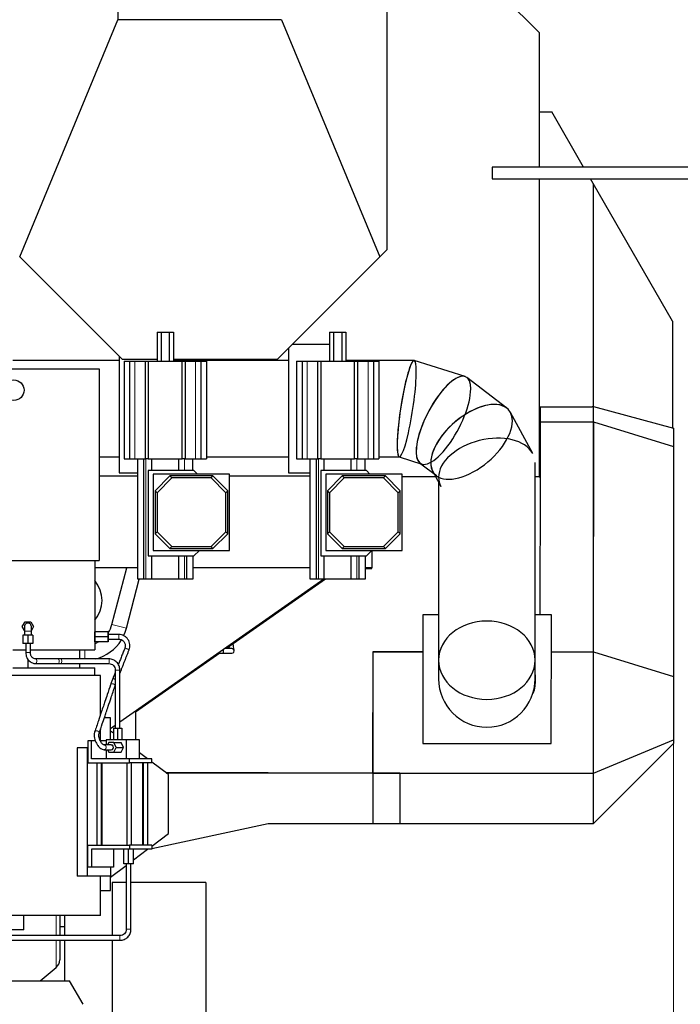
# Model space of a CAD drawing. Header units: inches. Extents: x 0 to 20790, y -12 to 14700.
# Tile 125 of 184: x 6501 to 7631, y 10635 to 12319. Entities that reach past the tile are written whole.
import ezdxf

# ---------------------------------------------------------------- set-up
doc = ezdxf.new("R2010")
doc.units = ezdxf.units.IN
doc.layers.add('1', color=7, linetype='Continuous', true_color=0xffffff)
doc.layers.add('254', color=7, linetype='Continuous', true_color=0xffffff)
doc.styles.add('latin_extended', font='simplex.shx')
doc.dimstyles.get("Standard").update_dxf_attribs({"dimtxt": 0.18, "dimasz": 0.18, "dimexe": 0.18, "dimexo": 0.0625, "dimgap": 0.09, "dimtad": 0, "dimtih": 1, "dimtoh": 1, "dimdec": 4, "dimzin": 0, "dimdsep": 46, "dimtxsty": 'Standard', "dimcen": 0.09, "dimadec": 0, "dimazin": 0, "dimtfac": 1, "dimtdec": 4, "dimtofl": 0, "dimtmove": 0, "dimatfit": 3, "dimfxl": 1, "dimtolj": 1, "dimtzin": 0, "dimarcsym": 0})

# ---------------------------------------------------------------- blocks, each defined once
blk = doc.blocks.new('_U1')
at = {"layer": '254', "color": 3, "linetype": 'Continuous', "lineweight": 13, "transparency": 16777216}
for p, q in [((7619.7, 11357.1), (7619.7, 8389.1)), ((6409.7, 9797.1), (6409.7, 8389.1)), ((6532.2, 8424.1), (7497.2, 8424.1))]:
    blk.add_line(p, q, dxfattribs=at)
at = {"layer": '254', "color": 3, "transparency": 16777216}
for points in [[(6532.2, 8444.5), (6532.2, 8403.7), (6409.7, 8424.1)], [(7497.2, 8403.7), (7497.2, 8444.5), (7619.7, 8424.1)]]:
    blk.add_solid(points, dxfattribs=at)
at = {"layer": 'Defpoints', "color": 0, "transparency": 16777216}
for p in [(7619.7, 11392.1), (6409.7, 9832.1), (7619.7, 8424.1)]:
    blk.add_point(p, dxfattribs=at)
at = {"layer": '254', "color": 2, "lineweight": 13, "transparency": 16777216, "insert": (6822.2, 8607.9), "char_height": 122.5, "attachment_point": 1, "style": 'latin_extended'}
blk.add_mtext('\\A1;1210', dxfattribs=at)

msp = doc.modelspace()

# ---------------------------------------------------------------- linework, layer by layer
at = {"layer": '1', "color": 2, "linetype": 'Continuous', "lineweight": 25}
for p, q in [((6669.427, 12582.837), (6669.427, 12319.337)), ((7129.427, 12582.837), (7129.427, 11925.288)), ((7226.913, 12460.186), (7389.725, 12297.374)), ((6501.292, 11913.423), (6669.427, 12319.337)), ((6949.427, 12319.337), (6669.427, 12319.337)), ((6949.427, 12319.337), (7117.562, 11913.423)), ((7389.725, 12297.374), (7389.725, 12067.127)), ((7389.725, 12161.532), (7411.431, 12161.532)), ((7465.933, 12067.131), (7411.431, 12161.532)), ((7389.725, 12047.123), (7389.725, 11537.13)), ((7482.03, 12039.251), (7477.48, 12047.131)), ((7482.03, 12039.251), (7482.03, 11657.345)), ((7618.225, 11803.354), (7482.03, 12039.251)), ((6676.879, 11737.837), (6501.292, 11913.423)), ((7117.562, 11913.423), (6941.975, 11737.837)), ((7129.427, 11925.288), (7117.562, 11913.423)), ((7618.225, 11803.354), (7618.225, 11621.013)), ((6736.427, 11784.823), (6743.355, 11784.823)), ((6736.427, 11784.823), (6736.427, 11734.823)), ((6743.355, 11784.823), (6757.211, 11784.823)), ((6743.355, 11784.823), (6743.355, 11734.823)), ((6757.211, 11784.823), (6764.14, 11784.823)), ((6757.211, 11784.823), (6757.211, 11734.823)), ((6764.14, 11784.823), (6764.14, 11734.823)), ((7031.427, 11784.823), (7038.355, 11784.823)), ((7031.427, 11784.823), (7031.427, 11734.823)), ((7038.355, 11784.823), (7052.211, 11784.823)), ((7038.355, 11784.823), (7038.355, 11734.823)), ((7052.211, 11784.823), (7059.14, 11784.823)), ((7052.211, 11784.823), (7052.211, 11734.823)), ((7059.14, 11784.823), (7059.14, 11734.823)), ((7031.425, 11763.823), (6967.963, 11763.823)), ((6671.328, 11743.389), (6671.328, 11695.918)), ((6961.328, 11757.191), (6961.328, 11695.918)), ((6671.328, 11736.323), (6489.733, 11736.323)), ((6736.43, 11737.837), (6676.879, 11737.837)), ((6679.783, 11734.823), (6689.283, 11734.823)), ((6679.783, 11734.823), (6679.783, 11567.823)), ((6689.283, 11734.823), (6698.283, 11734.823)), ((6689.283, 11734.823), (6689.283, 11567.823)), ((6698.283, 11734.823), (6716.283, 11734.823)), ((6716.283, 11734.823), (6721.283, 11734.823)), ((6716.283, 11567.823), (6716.283, 11734.823)), ((6721.283, 11734.823), (6779.283, 11734.823)), ((6721.283, 11734.823), (6721.283, 11567.823)), ((6961.325, 11736.323), (6764.133, 11736.323)), ((6941.975, 11737.837), (6764.141, 11737.837)), ((6779.283, 11734.823), (6784.283, 11734.823)), ((6779.283, 11567.823), (6779.283, 11734.823)), ((6784.283, 11734.823), (6802.283, 11734.823)), ((6784.283, 11734.823), (6784.283, 11567.823)), ((6802.283, 11734.823), (6811.283, 11734.823)), ((6811.283, 11734.823), (6820.783, 11734.823)), ((6811.283, 11734.823), (6811.283, 11567.823)), ((6820.783, 11734.823), (6820.783, 11567.823)), ((6974.783, 11734.823), (6984.283, 11734.823)), ((6974.783, 11734.823), (6974.783, 11567.823)), ((6984.283, 11734.823), (6993.283, 11734.823)), ((6984.283, 11734.823), (6984.283, 11567.823)), ((6993.283, 11734.823), (7011.283, 11734.823)), ((7011.283, 11734.823), (7016.283, 11734.823)), ((7011.283, 11567.823), (7011.283, 11734.823)), ((7016.283, 11734.823), (7016.283, 11567.823)), ((7016.283, 11734.823), (7074.283, 11734.823)), ((7091.328, 11736.323), (7059.139, 11736.323)), ((7074.283, 11734.823), (7079.283, 11734.823)), ((7074.283, 11567.823), (7074.283, 11734.823)), ((7079.283, 11734.823), (7097.283, 11734.823)), ((7079.283, 11734.823), (7079.283, 11567.823)), ((7175.913, 11736.323), (7091.328, 11736.323)), ((7091.328, 11736.323), (7091.328, 11734.822)), ((7091.328, 11736.323), (7091.328, 11734.822)), ((7097.283, 11734.823), (7106.283, 11734.823)), ((7106.283, 11734.823), (7115.783, 11734.823)), ((7106.283, 11734.823), (7106.283, 11567.823)), ((7115.783, 11734.823), (7115.783, 11567.823)), ((7263.126, 11708.715), (7176.312, 11736.261)), ((6482.225, 11721.73), (6637.225, 11721.73)), ((6637.225, 11721.73), (6637.225, 11394.13)), ((6671.328, 11695.918), (6671.328, 11543.823)), ((6961.328, 11695.918), (6961.328, 11543.823)), ((7334.444, 11654.879), (7266.382, 11707.017)), ((7378.878, 11577.068), (7340.886, 11647.329)), ((7391.43, 11657.071), (7391.416, 11631.222)), ((7391.43, 11657.071), (7480.529, 11657.023)), ((7480.529, 11657.023), (7480.529, 11657.339)), ((7480.529, 11657.339), (7482.65, 11657.339)), ((7482.65, 11657.339), (7619.725, 11620.61)), ((7482.65, 11631.173), (7482.65, 11657.339)), ((7389.725, 11628.226), (7391.415, 11628.226)), ((7391.416, 11631.222), (7391.365, 11537.178)), ((7391.416, 11631.222), (7482.582, 11631.173)), ((7482.582, 11631.173), (7482.37, 11237.683)), ((7482.582, 11631.173), (7482.65, 11631.173)), ((7482.65, 11237.683), (7482.65, 11631.173)), ((7482.65, 11631.173), (7619.725, 11588.862)), ((7619.725, 11620.61), (7619.725, 11588.862)), ((7619.725, 11588.862), (7619.725, 11195.372)), ((6637.236, 11571.323), (6671.328, 11571.323)), ((6679.783, 11567.823), (6689.283, 11567.823)), ((6689.283, 11567.823), (6698.283, 11567.823)), ((6698.283, 11567.823), (6716.283, 11567.823)), ((6703.283, 11361.823), (6703.283, 11567.823)), ((6713.283, 11567.823), (6713.283, 11361.823)), ((6721.283, 11567.823), (6716.283, 11567.823)), ((6721.283, 11567.823), (6779.283, 11567.823)), ((6727.283, 11547.823), (6727.283, 11567.823)), ((6773.283, 11547.823), (6773.283, 11567.823)), ((6784.283, 11567.823), (6779.283, 11567.823)), ((6784.283, 11567.823), (6802.283, 11567.823)), ((6797.283, 11547.823), (6797.283, 11567.823)), ((6802.283, 11567.823), (6811.283, 11567.823)), ((6811.283, 11567.823), (6820.783, 11567.823)), ((6820.778, 11571.323), (6961.325, 11571.323)), ((6974.783, 11567.823), (6984.283, 11567.823)), ((6984.283, 11567.823), (6993.283, 11567.823)), ((6993.283, 11567.823), (7011.283, 11567.823)), ((6998.283, 11361.823), (6998.283, 11567.823)), ((7008.283, 11567.823), (7008.283, 11361.823)), ((7016.283, 11567.823), (7011.283, 11567.823)), ((7016.283, 11567.823), (7074.283, 11567.823)), ((7022.283, 11547.823), (7022.283, 11567.823)), ((7068.283, 11547.823), (7068.283, 11567.823)), ((7079.283, 11567.823), (7074.283, 11567.823)), ((7079.283, 11567.823), (7097.283, 11567.823)), ((7092.283, 11547.823), (7092.283, 11567.823)), ((7097.283, 11567.823), (7106.283, 11567.823)), ((7106.283, 11567.823), (7115.783, 11567.823)), ((7115.783, 11571.323), (7150.771, 11571.323)), ((7150.568, 11571.323), (7189.258, 11559.046)), ((7187.481, 11559.61), (7214.145, 11539.184)), ((7382.828, 11223.366), (7382.828, 11561.457)), ((7389.796, 11566.131), (7389.781, 11537.181)), ((7389.796, 11566.131), (7391.296, 11566.13)), ((7391.296, 11566.13), (7391.281, 11537.18)), ((6671.328, 11543.823), (6703.284, 11543.823)), ((6721.283, 11547.823), (6721.283, 11401.823)), ((6799.283, 11547.823), (6721.283, 11547.823)), ((6729.834, 11541.772), (6729.834, 11411.327)), ((6860.279, 11541.772), (6729.834, 11541.772)), ((6805.334, 11541.772), (6799.283, 11547.823)), ((6860.279, 11411.327), (6860.279, 11541.772)), ((6961.328, 11543.823), (6998.284, 11543.823)), ((7016.283, 11547.823), (7016.283, 11401.823)), ((7094.283, 11547.823), (7016.283, 11547.823)), ((7155.279, 11541.772), (7024.834, 11541.772)), ((7024.834, 11541.772), (7024.834, 11411.327)), ((7100.334, 11541.772), (7094.283, 11547.823)), ((7155.279, 11411.327), (7155.279, 11541.772)), ((7210.117, 11542.269), (7221.778, 11520.703)), ((6637.232, 11538.63), (6703.286, 11538.63)), ((6732.834, 11513.398), (6758.208, 11538.772)), ((6761.559, 11535.422), (6736.184, 11510.048)), ((6831.905, 11538.772), (6758.208, 11538.772)), ((6758.208, 11538.772), (6761.559, 11535.422)), ((6828.555, 11535.422), (6761.559, 11535.422)), ((6828.555, 11535.422), (6831.905, 11538.772)), ((6853.929, 11510.048), (6828.555, 11535.422)), ((6831.905, 11538.772), (6857.279, 11513.398)), ((6860.273, 11538.63), (6998.282, 11538.63)), ((7027.834, 11513.398), (7053.208, 11538.772)), ((7056.559, 11535.422), (7031.184, 11510.048)), ((7126.905, 11538.772), (7053.208, 11538.772)), ((7053.208, 11538.772), (7056.559, 11535.422)), ((7123.555, 11535.422), (7056.559, 11535.422)), ((7123.555, 11535.422), (7126.905, 11538.772)), ((7148.929, 11510.048), (7123.555, 11535.422)), ((7126.905, 11538.772), (7152.279, 11513.398)), ((7212.889, 11537.13), (7155.275, 11537.13)), ((7217.828, 11528.007), (7217.828, 11223.366)), ((7389.725, 11537.13), (7382.82, 11537.13)), ((7389.722, 11537.181), (7391.365, 11537.18)), ((7391.365, 11537.18), (7391.238, 11301.022)), ((6736.184, 11510.048), (6732.834, 11513.398)), ((6732.834, 11513.398), (6732.834, 11439.701)), ((6736.184, 11510.048), (6736.184, 11443.051)), ((6857.279, 11513.398), (6853.929, 11510.048)), ((6853.929, 11443.051), (6853.929, 11510.048)), ((6857.279, 11439.701), (6857.279, 11513.398)), ((7027.834, 11513.398), (7027.834, 11439.701)), ((7031.184, 11510.048), (7027.834, 11513.398)), ((7031.184, 11510.048), (7031.184, 11443.051)), ((7152.279, 11513.398), (7148.929, 11510.048)), ((7148.929, 11443.051), (7148.929, 11510.048)), ((7152.279, 11439.701), (7152.279, 11513.398)), ((6732.834, 11439.701), (6736.184, 11443.051)), ((6758.208, 11414.327), (6732.834, 11439.701)), ((6736.184, 11443.051), (6761.559, 11417.677)), ((6828.555, 11417.677), (6853.929, 11443.051)), ((6857.279, 11439.701), (6831.905, 11414.327)), ((6853.929, 11443.051), (6857.279, 11439.701)), ((7027.834, 11439.701), (7031.184, 11443.051)), ((7053.208, 11414.327), (7027.834, 11439.701)), ((7031.184, 11443.051), (7056.559, 11417.677)), ((7123.555, 11417.677), (7148.929, 11443.051)), ((7152.279, 11439.701), (7126.905, 11414.327)), ((7148.929, 11443.051), (7152.279, 11439.701)), ((6729.834, 11411.327), (6860.279, 11411.327)), ((6761.559, 11417.677), (6758.208, 11414.327)), ((6758.208, 11414.327), (6831.905, 11414.327)), ((6761.559, 11417.677), (6828.555, 11417.677)), ((6799.283, 11401.823), (6808.788, 11411.327)), ((6831.905, 11414.327), (6828.555, 11417.677)), ((7024.834, 11411.327), (7155.279, 11411.327)), ((7056.559, 11417.677), (7053.208, 11414.327)), ((7053.208, 11414.327), (7126.905, 11414.327)), ((7056.559, 11417.677), (7123.555, 11417.677)), ((7094.283, 11401.823), (7103.788, 11411.327)), ((7103.725, 11411.266), (7103.725, 11381.63)), ((7126.905, 11414.327), (7123.555, 11417.677)), ((6482.225, 11394.13), (6637.225, 11394.13)), ((6629.725, 11394.13), (6629.725, 11241.13)), ((6721.283, 11401.823), (6799.283, 11401.823)), ((6727.283, 11361.823), (6727.283, 11401.823)), ((6773.283, 11361.823), (6773.283, 11401.823)), ((6787.283, 11361.823), (6787.283, 11401.823)), ((6797.283, 11401.823), (6797.283, 11361.823)), ((7016.283, 11401.823), (7094.283, 11401.823)), ((7022.283, 11361.823), (7022.283, 11401.823)), ((7068.283, 11361.823), (7068.283, 11401.823)), ((7082.283, 11361.823), (7082.283, 11401.823)), ((7092.283, 11401.823), (7092.283, 11361.823)), ((6703.285, 11381.63), (6629.725, 11381.63)), ((6659.176, 11284.543), (6684.635, 11381.63)), ((6998.282, 11381.63), (6797.282, 11381.63)), ((7103.725, 11381.63), (7092.279, 11381.63)), ((7103.585, 11380.13), (7092.279, 11380.13)), ((7092.283, 11380.123), (7103.592, 11380.117)), ((7103.592, 11380.117), (7103.593, 11381.63)), ((7021.842, 11361.818), (6672.68, 11117.332)), ((6683.772, 11278.093), (6705.728, 11361.822)), ((6713.283, 11361.823), (6703.283, 11361.823)), ((6717.283, 11361.823), (6713.283, 11361.823)), ((6727.283, 11361.823), (6717.283, 11361.823)), ((6773.283, 11361.823), (6727.283, 11361.823)), ((6783.283, 11361.823), (6773.283, 11361.823)), ((6787.283, 11361.823), (6783.283, 11361.823)), ((6797.283, 11361.823), (6787.283, 11361.823)), ((7024.317, 11361.821), (6855.015, 11243.271)), ((7008.283, 11361.823), (6998.283, 11361.823)), ((7012.283, 11361.823), (7008.283, 11361.823)), ((7022.283, 11361.823), (7012.283, 11361.823)), ((7068.283, 11361.823), (7022.283, 11361.823)), ((7078.283, 11361.823), (7068.283, 11361.823)), ((7082.283, 11361.823), (7078.283, 11361.823)), ((7092.283, 11361.823), (7082.283, 11361.823)), ((6505.46, 11280.816), (6510.367, 11289.316)), ((6510.367, 11289.316), (6520.182, 11289.316)), ((6520.182, 11289.316), (6525.09, 11280.816)), ((7190.784, 11301.13), (7190.666, 11081.13)), ((7217.831, 11301.115), (7190.784, 11301.13)), ((7410.784, 11301.011), (7382.827, 11301.026)), ((7410.666, 11081.011), (7410.784, 11301.011)), ((6509.275, 11274.209), (6505.46, 11280.816)), ((6509.275, 11273.316), (6509.275, 11266.316)), ((6525.09, 11280.816), (6521.275, 11274.209)), ((6521.275, 11266.316), (6521.275, 11273.316)), ((6629.831, 11263.316), (6629.852, 11271.802)), ((6652.852, 11271.802), (6629.852, 11271.802)), ((6652.831, 11263.316), (6652.852, 11271.802)), ((6652.852, 11271.802), (6652.895, 11271.802)), ((6652.895, 11271.802), (6652.906, 11267.316)), ((6515.275, 11266.316), (6506.775, 11266.316)), ((6506.775, 11266.316), (6506.775, 11251.816)), ((6523.775, 11266.316), (6515.275, 11266.316)), ((6515.275, 11266.316), (6515.275, 11251.816)), ((6523.775, 11266.316), (6523.775, 11251.816)), ((6629.844, 11268.398), (6629.725, 11268.398)), ((6629.725, 11258.235), (6629.844, 11258.235)), ((6629.852, 11254.831), (6629.831, 11263.316)), ((6652.831, 11263.316), (6629.831, 11263.316)), ((6652.852, 11254.831), (6629.852, 11254.831)), ((6652.852, 11254.831), (6652.831, 11263.316)), ((6652.895, 11254.831), (6652.852, 11254.831)), ((6652.906, 11259.317), (6652.895, 11254.831)), ((6489.725, 11241.13), (6511.624, 11241.13)), ((6515.275, 11251.816), (6506.775, 11251.816)), ((6511.622, 11251.816), (6511.622, 11236.616)), ((6523.775, 11251.816), (6515.275, 11251.816)), ((6519.622, 11236.616), (6519.622, 11251.816)), ((6519.624, 11241.13), (6629.725, 11241.13)), ((6604.225, 11225.617), (6604.225, 11241.13)), ((6849.258, 11240.973), (6849.258, 11235.269)), ((7105.148, 11237.838), (7105.036, 11030.54)), ((7190.75, 11237.791), (7105.148, 11237.838)), ((7105.225, 11237.838), (7105.225, 11237.683)), ((7105.225, 11237.683), (7190.753, 11237.683)), ((7105.225, 11237.683), (7105.225, 11030.33)), ((7410.745, 11237.683), (7482.65, 11237.683)), ((7410.75, 11237.722), (7482.37, 11237.683)), ((7410.75, 11237.715), (7482.37, 11237.683)), ((7482.37, 11237.683), (7482.37, 11237.683)), ((7482.65, 11237.683), (7619.725, 11195.372)), ((7482.65, 11030.33), (7482.65, 11237.683)), ((6515.225, 11224.943), (6515.225, 11210.13)), ((6566.665, 11225.616), (6528.448, 11225.616)), ((6653.789, 11225.616), (6572.619, 11225.616)), ((6843.591, 11235.271), (6699.451, 11134.34)), ((6841.111, 11235.269), (6849.258, 11235.269)), ((7217.828, 11223.366), (7217.828, 11191.323)), ((7382.828, 11191.323), (7382.828, 11223.366)), ((6489.725, 11210.13), (6629.725, 11210.13)), ((6528.448, 11217.616), (6566.665, 11217.616)), ((6572.619, 11217.616), (6653.789, 11217.616)), ((6604.225, 11210.13), (6604.225, 11217.617)), ((6629.725, 11197.13), (6629.725, 11210.13)), ((6664.678, 11206.616), (6664.678, 11107.316)), ((6664.678, 11206.616), (6664.679, 11206.616)), ((6672.678, 11107.317), (6672.678, 11206.616)), ((6639.725, 11197.13), (6479.725, 11197.13)), ((6639.725, 11130.98), (6639.725, 11197.13)), ((7619.725, 11195.372), (7619.725, 11087.108)), ((6656.725, 11124.63), (6646.026, 11124.63)), ((6656.725, 11087.32), (6656.725, 11124.63)), ((6699.451, 11134.34), (6699.451, 11087.315)), ((7105.225, 11124.13), (7105.086, 11124.13)), ((6639.725, 11085.318), (6639.725, 11105.939)), ((6661.845, 11098.372), (6656.725, 11102.23)), ((6664.686, 11111.734), (6656.729, 11106.163)), ((6661.844, 11107.316), (6668.844, 11107.316)), ((6661.844, 11107.316), (6661.844, 11087.316)), ((6668.844, 11107.316), (6675.844, 11107.316)), ((6668.844, 11107.316), (6668.844, 11087.316)), ((6675.844, 11107.316), (6675.844, 11087.316)), ((6683.791, 11087.316), (6649.15, 11087.316)), ((6649.15, 11087.316), (6649.15, 11078.316)), ((6676.517, 11087.316), (6675.844, 11087.823)), ((6683.791, 11054.816), (6683.791, 11087.316)), ((6706.291, 11087.316), (6683.791, 11087.316)), ((6706.291, 11054.816), (6706.291, 11087.316)), ((7482.65, 11030.33), (7619.725, 11087.108)), ((7619.725, 11087.108), (7619.725, 11081.082)), ((6616.801, 11073.63), (6599.725, 11073.63)), ((6599.725, 11073.63), (6599.725, 10853.63)), ((6617.801, 11073.63), (6616.801, 11073.63)), ((6616.801, 11073.63), (6616.801, 10853.63)), ((6623.863, 11085.316), (6617.801, 11085.316)), ((6617.801, 11085.316), (6617.801, 11047.816)), ((6623.863, 11054.816), (6623.863, 11085.316)), ((6630.695, 11085.316), (6623.863, 11085.316)), ((6649.15, 11085.316), (6639.407, 11085.316)), ((6649.15, 11070.317), (6649.15, 11054.816)), ((6653.835, 11082.816), (6651.585, 11078.316)), ((6651.585, 11070.316), (6653.835, 11065.816)), ((6662.335, 11082.816), (6653.835, 11082.816)), ((6662.335, 11082.816), (6674.835, 11082.816)), ((6666.585, 11074.316), (6662.335, 11082.816)), ((6662.335, 11065.816), (6666.585, 11074.316)), ((6666.585, 11074.316), (6679.085, 11074.316)), ((6679.085, 11074.316), (6674.835, 11082.816)), ((6674.835, 11065.816), (6679.085, 11074.316)), ((7190.666, 11081.13), (7410.666, 11081.011)), ((7482.65, 10944.007), (7619.725, 11081.082)), ((6689.248, 11054.816), (6623.863, 11054.816)), ((6653.835, 11065.816), (6662.335, 11065.816)), ((6662.335, 11065.816), (6674.835, 11065.816)), ((6689.248, 11047.816), (6689.248, 11054.816)), ((6727.248, 11054.816), (6689.248, 11054.816)), ((6719.646, 11054.817), (6706.29, 11064.881)), ((6727.248, 11047.816), (6727.248, 11054.816)), ((6617.801, 11047.816), (6689.248, 11047.816)), ((6633.39, 11047.816), (6633.39, 10906.816)), ((6641.39, 10906.816), (6641.39, 11047.816)), ((6641.855, 11047.816), (6641.855, 10906.816)), ((6684.711, 11047.816), (6684.711, 10906.816)), ((6727.248, 11047.816), (6689.248, 11047.816)), ((6692.711, 10906.816), (6692.711, 11047.816)), ((6711.855, 10906.816), (6711.855, 11047.816)), ((6712.32, 11047.816), (6712.32, 10906.816)), ((6720.32, 10906.816), (6720.32, 11047.816)), ((6755.725, 11027.63), (6727.247, 11049.089)), ((6926.225, 11030.549), (6751.726, 11030.643)), ((6752.104, 11030.359), (6926.225, 11030.453)), ((6755.725, 10926.63), (6755.725, 11027.63)), ((6926.225, 11030.453), (7151.725, 11030.453)), ((6943.443, 11030.54), (7105.036, 11030.54)), ((7105.036, 11031.328), (7105.225, 11031.328)), ((7105.225, 11030.33), (7105.225, 10944.007)), ((7105.225, 11030.33), (7482.65, 11030.33)), ((7151.725, 11030.453), (7151.725, 10944.007)), ((7482.65, 10944.007), (7482.65, 11030.33)), ((6727.252, 10901.306), (6926.225, 10944.007)), ((6926.225, 10944.007), (7151.725, 10944.007)), ((7105.225, 10944.007), (7482.65, 10944.007)), ((6727.247, 10905.171), (6755.725, 10926.63)), ((6617.801, 10906.816), (6689.248, 10906.816)), ((6617.801, 10869.316), (6617.801, 10906.816)), ((6727.248, 10906.816), (6689.248, 10906.816)), ((6689.248, 10906.816), (6689.248, 10899.816)), ((6727.248, 10906.816), (6727.248, 10899.816)), ((6689.248, 10899.816), (6623.863, 10899.816)), ((6623.863, 10899.816), (6623.863, 10869.316)), ((6661.863, 10899.816), (6661.863, 10869.316)), ((6679.187, 10874.816), (6679.187, 10899.816)), ((6687.687, 10874.816), (6687.687, 10899.816)), ((6727.248, 10899.816), (6689.248, 10899.816)), ((6696.187, 10874.816), (6696.187, 10899.816)), ((6696.189, 10881.767), (6720.141, 10899.816)), ((6720.075, 10899.766), (6720.311, 10899.817)), ((6623.863, 10869.316), (6617.801, 10869.316)), ((6661.863, 10869.316), (6623.863, 10869.316)), ((6656.725, 10852.03), (6683.689, 10872.348)), ((6656.801, 10869.319), (6656.801, 10853.63)), ((6687.687, 10874.816), (6679.187, 10874.816)), ((6683.687, 10874.816), (6683.687, 10763.13)), ((6696.187, 10874.816), (6687.687, 10874.816)), ((6691.687, 10763.13), (6691.687, 10874.816)), ((6616.801, 10853.63), (6599.725, 10853.63)), ((6656.801, 10853.63), (6616.801, 10853.63)), ((6639.5, 10807.13), (6639.5, 10853.63)), ((6639.725, 10807.13), (6639.725, 10853.63)), ((6656.725, 10829.63), (6656.725, 10853.634)), ((6659.725, 10843.13), (6659.725, 10752.099)), ((6683.687, 10843.13), (6659.725, 10843.13)), ((6819.725, 10843.13), (6691.687, 10843.13)), ((6819.725, 10843.13), (6819.725, 9744.105)), ((6639.725, 10829.63), (6656.725, 10829.63)), ((6639.725, 10807.13), (6639.5, 10807.13)), ((6639.725, 10786.63), (6639.725, 10807.13)), ((6639.725, 10786.63), (6479.725, 10786.63)), ((6508.625, 10762.13), (6508.625, 10786.63)), ((6569.725, 10786.629), (6569.725, 10752.128)), ((6577.725, 10786.631), (6577.725, 10767.23)), ((6577.725, 10767.23), (6569.724, 10767.23)), ((6577.725, 10767.23), (6577.725, 10752.13)), ((6508.625, 10762.13), (6436.725, 10762.13)), ((6672.687, 10752.13), (6449.728, 10752.13)), ((6449.728, 10744.13), (6672.687, 10744.13)), ((6569.725, 10744.126), (6569.725, 10710.75)), ((6577.725, 10744.13), (6577.725, 10674.63)), ((6659.725, 10744.122), (6659.725, 10292.104)), ((6536.237, 10674.63), (6563.581, 10697.574)), ((6442.819, 10674.63), (6586.631, 10674.63)), ((6609.725, 10634.63), (6586.631, 10674.63))]:
    msp.add_line(p, q, dxfattribs=at)
at = {"layer": '1', "color": 110, "linetype": 'Continuous', "lineweight": 13}
for p, q in [((6698.283, 11734.823), (6698.283, 11567.823)), ((6802.283, 11734.823), (6802.283, 11567.823)), ((6993.283, 11734.823), (6993.283, 11567.823)), ((7097.283, 11734.823), (7097.283, 11567.823)), ((6717.283, 11361.823), (6717.283, 11567.823)), ((6783.283, 11547.823), (6783.283, 11567.823)), ((7012.283, 11361.823), (7012.283, 11567.823)), ((7078.283, 11547.823), (7078.283, 11567.823)), ((6783.283, 11361.823), (6783.283, 11401.823)), ((7078.283, 11361.823), (7078.283, 11401.823)), ((6521.275, 11273.316), (6509.275, 11273.316)), ((6659.176, 11284.543), (6683.772, 11278.093)), ((6612.82, 11241.13), (6612.82, 11225.617)), ((6511.622, 11236.616), (6519.622, 11236.616)), ((6566.665, 11217.616), (6566.665, 11217.616)), ((6664.679, 11206.616), (6672.678, 11206.616)), ((6563.581, 10786.627), (6563.581, 10752.129)), ((6672.687, 10752.13), (6672.687, 10748.13)), ((6683.687, 10763.13), (6687.687, 10763.13)), ((6687.687, 10763.13), (6691.687, 10763.13)), ((6563.581, 10744.126), (6563.581, 10697.574)), ((6672.687, 10748.13), (6672.687, 10744.13))]:
    msp.add_line(p, q, dxfattribs=at)
at = {"layer": '1', "color": 2, "linetype": 'Continuous', "lineweight": 25}
msp.add_circle((6491.225, 11685.37), 17.5, dxfattribs=at)
for centre, radius, start, end in [((6589.725, 11325.63), 52.5, 319.629375, 40.365), ((6515.275, 11280.816), 6, 0, 180.0225), ((6612.82, 11296.698), 47.923, 326.751684, 345.306499), ((6612.82, 11296.698), 73.351, 334.564733, 345.306499), ((6612.82, 11296.698), 47.923, 290.656337, 299.115375), ((6612.82, 11296.698), 73.351, 284.287055, 328.254284), ((6864.258, 11239.269), 4, 269.971875, 89.9775), ((7300.725, 11191.071), 83, 177.145359, 182.393484), ((7300.328, 11191.323), 82.5, 180, 0), ((7300.725, 11191.071), 83, 343.065984, 359.969109), ((7300.725, 11191.071), 83, 359.969109, 8.434734), ((6552.525, 10710.75), 17.2, 310, 0)]:
    msp.add_arc(centre, radius, start, end, dxfattribs=at)
for centre, major_axis, ratio, start_param, end_param in [((7163.342, 11653.823), (12.773, 82.485), 0.1249111, 5.60439353, 9.44410697), ((7163.342, 11653.823), (12.773, 82.485), 0.1249111, 0.01942719, 5.60439353), ((7226.192, 11633.88), (38.636, 74.128), 0.35465442, 0.06206073, 5.68570793), ((7226.192, 11633.88), (38.636, 74.128), 0.35465442, 5.68570793, 9.48674052), ((7274.295, 11597.031), (63.773, 54.416), 0.52772998, 0.11243738, 5.86007931), ((7274.295, 11597.031), (63.773, 54.416), 0.52772998, 5.86007931, 9.53711717), ((7300.328, 11548.886), (81.506, 20.625), 0.61892305, 0.15527043, 2.98623811), ((7300.328, 11548.886), (81.506, 20.625), 0.61892305, 2.98623811, 3.29696126), ((7300.328, 11223.366), (-82.5, 0), 0.81261557, 3.14169083, 7.85398163), ((7300.328, 11223.366), (-82.5, 0), 0.81261557, 1.57079633, 6.28308713), ((6658.085, 11074.316), (0, -4), 0.8660254, 6.26333877, 9.4446245)]:
    msp.add_ellipse(centre, major_axis=major_axis, ratio=ratio, start_param=start_param, end_param=end_param, dxfattribs=at)
at = {"layer": '1', "color": 110, "linetype": 'Continuous', "lineweight": 13}
for centre, ratio, start_param, end_param in [((6528.448, 11221.616), 0.51857625, 1.57079633, 3.14983934), ((6528.448, 11221.616), 0.51857625, 0.00854121, 1.57079633), ((6566.665, 11221.616), 0.51857625, 1.57079633, 3.14169083), ((6566.665, 11221.616), 0.51857625, 0, 1.57079633), ((6572.619, 11221.616), 0.12164422, 1.57079633, 3.14149448), ((6572.619, 11221.616), 0.12164422, 0.00559596, 1.57079633), ((6653.789, 11221.616), 0.12164422, 1.57079633, 3.14159265), ((6653.789, 11221.616), 0.12164422, 0, 1.57079633)]:
    msp.add_ellipse(centre, major_axis=(0, -4), ratio=ratio, start_param=start_param, end_param=end_param, dxfattribs=at)
at = {"layer": '1', "color": 2, "linetype": 'Continuous', "lineweight": 25}
for points, knots in [([(6509.275, 11280.816), (6509.275, 11280.797), (6509.275, 11280.419), (6509.275, 11278.766), (6509.275, 11276.235), (6509.275, 11274.345), (6509.275, 11273.316)], [0, 0, 0, 0, 0.25018652, 0.5, 0.74981348, 1, 1, 1, 1]), ([(6521.275, 11273.316), (6521.275, 11274.345), (6521.275, 11276.235), (6521.275, 11278.766), (6521.275, 11280.419), (6521.275, 11280.797), (6521.275, 11280.816)], [0, 0, 0, 0, 0.25018652, 0.5, 0.74981348, 1, 1, 1, 1]), ([(6688.58, 11241.388), (6689.121, 11242.821), (6689.867, 11245.767), (6689.935, 11250.424), (6688.848, 11254.97), (6686.705, 11259.108), (6683.634, 11262.613), (6679.797, 11265.282), (6675.436, 11266.918), (6672.421, 11267.297), (6670.889, 11267.316)], [0, 0, 0, 0, 0.12243736, 0.24893766, 0.37477091, 0.49999823, 0.62522577, 0.75105971, 0.87756121, 1, 1, 1, 1]), ([(6670.889, 11259.317), (6671.836, 11259.329), (6673.612, 11259.129), (6676.155, 11258.175), (6678.326, 11256.623), (6680.098, 11254.6), (6681.335, 11252.212), (6681.989, 11249.625), (6681.95, 11246.908), (6681.488, 11245.182), (6681.132, 11244.305)], [0, 0, 0, 0, 0.12954319, 0.25170785, 0.37504522, 0.49999696, 0.6249491, 0.74828768, 0.8704544, 1, 1, 1, 1]), ([(6864.258, 11243.269), (6864.231, 11243.269), (6863.493, 11243.269), (6860.147, 11243.269), (6856.013, 11243.269), (6853.331, 11243.269), (6852.457, 11243.269)], [0, 0, 0, 0, 0.28896237, 0.57795116, 0.86693995, 1, 1, 1, 1]), ([(6868.258, 11239.269), (6868.254, 11239.343), (6868.141, 11240.184), (6867.639, 11243.686), (6867.033, 11247.847), (6866.648, 11250.477), (6866.531, 11251.273)], [0, 0, 0, 0, 0.29537271, 0.58852612, 0.87896368, 1, 1, 1, 1]), ([(6511.622, 11236.616), (6511.636, 11235.138), (6511.942, 11232.293), (6513.217, 11228.253), (6515.159, 11224.795), (6518.246, 11221.2), (6522.768, 11218.356), (6526.585, 11217.65), (6528.465, 11217.617)], [0, 0, 0, 0, 0.14789212, 0.2927581, 0.42960636, 0.55893101, 0.79610918, 1, 1, 1, 1]), ([(6528.43, 11225.616), (6527.489, 11225.604), (6525.589, 11225.949), (6523.254, 11227.51), (6521.604, 11229.506), (6520.525, 11231.48), (6519.779, 11233.897), (6519.615, 11235.655), (6519.622, 11236.616)], [0, 0, 0, 0, 0.20322631, 0.43194116, 0.56064345, 0.69726146, 0.8408748, 1, 1, 1, 1]), ([(6672.678, 11206.616), (6672.628, 11209.206), (6671.679, 11213.992), (6667.491, 11220.396), (6661.124, 11224.613), (6656.363, 11225.567), (6653.785, 11225.616)], [0, 0, 0, 0, 0.24885871, 0.49984409, 0.75090948, 1, 1, 1, 1]), ([(6849.258, 11235.269), (6851.318, 11235.269), (6855.107, 11235.269), (6860.147, 11235.269), (6863.493, 11235.269), (6864.231, 11235.269), (6864.258, 11235.269)], [0, 0, 0, 0, 0.24998857, 0.5, 0.75001142, 1, 1, 1, 1]), ([(6653.793, 11217.617), (6655.306, 11217.613), (6658.066, 11217.09), (6661.704, 11214.615), (6664.158, 11210.939), (6664.675, 11208.147), (6664.678, 11206.616)], [0, 0, 0, 0, 0.25153239, 0.4997284, 0.74806768, 1, 1, 1, 1]), ([(6660.728, 11192.208), (6660.318, 11191.162), (6659.528, 11189.118), (6658.407, 11186.138), (6657.424, 11183.435), (6656.898, 11181.922), (6656.664, 11181.23)], [0, 0, 0, 0, 0.24930183, 0.49928372, 0.74968766, 1, 1, 1, 1]), ([(6656.664, 11181.23), (6654.817, 11175.751), (6651.62, 11166.266), (6647.524, 11154.117), (6644.123, 11144.025), (6640.419, 11133.038), (6635.463, 11118.336), (6631.661, 11107.056), (6629.51, 11100.676)], [0, 0, 0, 0, 0.20404664, 0.35322359, 0.45247934, 0.57988981, 0.76239669, 1, 1, 1, 1]), ([(6637.059, 11098.028), (6638.906, 11103.507), (6642.103, 11112.991), (6646.198, 11125.141), (6649.6, 11135.233), (6653.304, 11146.22), (6658.259, 11160.922), (6662.062, 11172.202), (6664.212, 11178.582)], [0, 0, 0, 0, 0.20404664, 0.35322359, 0.45247934, 0.57988981, 0.76239669, 1, 1, 1, 1]), ([(6629.494, 11100.628), (6628.947, 11098.947), (6628.471, 11095.671), (6629.105, 11090.281), (6630.492, 11085.519), (6632.422, 11081.118), (6634.744, 11077.356), (6637.203, 11074.376), (6639.717, 11072.212), (6642.651, 11070.691), (6644.559, 11070.324), (6645.646, 11070.316)], [0, 0, 0, 0, 0.16118386, 0.28946764, 0.39815896, 0.50930893, 0.62190659, 0.71434197, 0.80895089, 0.89175732, 1, 1, 1, 1]), ([(6645.646, 11078.316), (6645.362, 11078.281), (6644.664, 11078.52), (6643.187, 11079.669), (6641.547, 11081.575), (6639.895, 11084.143), (6638.361, 11087.33), (6637.095, 11091.113), (6636.502, 11095.133), (6636.758, 11097.167), (6637.075, 11098.075)], [0, 0, 0, 0, 0.12438646, 0.23982471, 0.34690546, 0.44698891, 0.56088674, 0.69248426, 0.83822869, 1, 1, 1, 1]), ([(6672.687, 10744.13), (6675.279, 10744.179), (6680.067, 10745.133), (6686.47, 10749.347), (6690.684, 10755.75), (6691.638, 10760.538), (6691.687, 10763.13)], [0, 0, 0, 0, 0.24899661, 0.5, 0.75100339, 1, 1, 1, 1]), ([(6683.687, 10763.13), (6683.684, 10761.601), (6683.161, 10758.812), (6680.683, 10755.135), (6677.006, 10752.656), (6674.216, 10752.133), (6672.687, 10752.13)], [0, 0, 0, 0, 0.25169894, 0.5, 0.74830106, 1, 1, 1, 1])]:
    msp.add_open_spline(points, degree=3, knots=knots, dxfattribs=at)
msp.add_rational_spline([(6652.857, 11264.798), (6652.855, 11263.484), (6652.855, 11261.477), (6652.861, 11260.125), (6652.869, 11259.474), (6652.87, 11259.376), (6652.872, 11259.322), (6652.873, 11259.317)], [0.585786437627, 0.585786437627, 0.552284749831, 0.585786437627, 0.585786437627, 0.583816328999, 0.58130936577, 0.579003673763], degree=4, knots=[0, 0, 0, 0, 0, 0.80482897, 0.80482897, 0.80482897, 1, 1, 1, 1, 1], dxfattribs=at)
msp.add_rational_spline([(6652.874, 11267.316), (6652.869, 11267.335), (6652.863, 11266.864), (6652.859, 11265.794), (6652.857, 11264.798)], [0.579036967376, 0.571819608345, 0.566518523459, 0.585786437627, 0.585786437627], degree=4, dxfattribs=at)
for points, degree in [([(6652.873, 11259.317), (6670.889, 11259.317)], 1), ([(6670.889, 11267.316), (6652.874, 11267.316)], 1), ([(6681.132, 11244.305), (6669.954, 11215.765)], 1), ([(6672.678, 11200.787), (6688.58, 11241.388)], 1), ([(6859.22, 11246.064), (6859.371, 11245.048), (6859.513, 11244.102), (6859.638, 11243.266)], 3), ([(6572.617, 11225.616), (6569.417, 11225.616), (6566.655, 11225.616)], 2), ([(6566.676, 11217.616), (6569.431, 11217.616), (6572.622, 11217.616)], 2), ([(6664.678, 11202.295), (6660.728, 11192.208)], 1), ([(6664.212, 11178.582), (6664.349, 11178.987), (6664.496, 11179.415), (6664.655, 11179.869)], 3), ([(6657.947, 11078.316), (6645.646, 11078.316)], 1), ([(6645.646, 11070.316), (6657.947, 11070.316)], 1), ([(6926.225, 11030.549), (6943.443, 11030.54)], 1)]:
    msp.add_open_spline(points, degree=degree, dxfattribs=at)
at = {"layer": '1', "color": 110, "linetype": 'Continuous', "lineweight": 13}
for points, weights, knots in [([(6670.873, 11264.798), (6670.87, 11263.484), (6670.87, 11261.477), (6670.877, 11260.125), (6670.884, 11259.475), (6670.885, 11259.378), (6670.887, 11259.324), (6670.889, 11259.317)], [0.585786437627, 0.585786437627, 0.552284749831, 0.585786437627, 0.585786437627, 0.583854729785, 0.581382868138, 0.579094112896], [0, 0, 0, 0, 0, 0.80637033, 0.80637033, 0.80637033, 1, 1, 1, 1, 1]), ([(6686.219, 11242.306), (6684.993, 11242.785), (6683.125, 11243.517), (6681.872, 11244.01), (6681.264, 11244.251), (6681.171, 11244.288), (6681.125, 11244.307), (6681.132, 11244.305)], [0.585786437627, 0.585786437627, 0.552284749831, 0.585786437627, 0.585786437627, 0.583522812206, 0.580760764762, 0.578347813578], [0, 0, 0, 0, 0, 0.79369016, 0.79369016, 0.79369016, 1, 1, 1, 1, 1]), ([(6665.815, 11190.209), (6664.589, 11190.689), (6662.721, 11191.42), (6661.468, 11191.914), (6660.871, 11192.15), (6660.783, 11192.185), (6660.734, 11192.205), (6660.728, 11192.208)], [0.585786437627, 0.585786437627, 0.552284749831, 0.585786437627, 0.585786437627, 0.58389275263, 0.581456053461, 0.579184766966], [0, 0, 0, 0, 0, 0.80791759, 0.80791759, 0.80791759, 1, 1, 1, 1, 1]), ([(6662.812, 11182.096), (6661.711, 11182.912), (6659.829, 11183.608), (6658.163, 11182.987), (6657.112, 11182.017), (6656.921, 11181.786), (6656.769, 11181.521), (6656.665, 11181.232)], [0.585786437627, 0.585786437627, 0.552284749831, 0.585786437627, 0.585786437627, 0.583648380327, 0.580992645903, 0.578620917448], [0, 0, 0, 0, 0, 0.79832352, 0.79832352, 0.79832352, 1, 1, 1, 1, 1]), ([(6635.658, 11101.542), (6634.557, 11102.357), (6632.675, 11103.054), (6631.01, 11102.433), (6629.948, 11101.453), (6629.748, 11101.207), (6629.592, 11100.926), (6629.49, 11100.618)], [0.585786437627, 0.585786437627, 0.552284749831, 0.585786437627, 0.585786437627, 0.583424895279, 0.580582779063, 0.578142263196], [0, 0, 0, 0, 0, 0.7902015, 0.7902015, 0.7902015, 1, 1, 1, 1, 1])]:
    msp.add_rational_spline(points, weights, degree=4, knots=knots, dxfattribs=at)
for points, weights in [([(6670.889, 11267.316), (6670.884, 11267.337), (6670.878, 11266.867), (6670.874, 11265.796), (6670.873, 11264.798)], [0.579084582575, 0.571846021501, 0.566454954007, 0.585786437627, 0.585786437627]), ([(6688.58, 11241.388), (6688.599, 11241.378), (6688.159, 11241.548), (6687.153, 11241.941), (6686.219, 11242.306)], [0.579184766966, 0.571902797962, 0.566321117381, 0.585786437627, 0.585786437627]), ([(6664.211, 11178.579), (6664.526, 11179.449), (6664.408, 11180.534), (6663.635, 11181.487), (6662.812, 11182.096)], [0.578623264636, 0.571605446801, 0.567070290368, 0.585786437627, 0.585786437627]), ([(6637.07, 11098.059), (6637.369, 11098.926), (6637.239, 11099.999), (6636.473, 11100.938), (6635.658, 11101.542)], [0.578350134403, 0.571478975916, 0.567434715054, 0.585786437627, 0.585786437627]), ([(6645.646, 11078.316), (6646.866, 11078.316), (6648.487, 11077.609), (6649.098, 11075.731), (6649.098, 11074.316)], [0.585786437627, 0.585786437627, 0.552284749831, 0.585786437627, 0.585786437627]), ([(6649.098, 11074.316), (6649.098, 11072.902), (6648.487, 11071.024), (6646.866, 11070.316), (6645.646, 11070.316)], [0.585786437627, 0.585786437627, 0.552284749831, 0.585786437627, 0.585786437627])]:
    msp.add_rational_spline(points, weights, degree=4, dxfattribs=at)
msp.add_open_spline([(6926.225, 11030.549), (6926.225, 11030.453)], degree=1, dxfattribs=at)
at = {"layer": '254', "color": 2, "linetype": 'Continuous', "lineweight": 25}
for p, q in [((7309.725, 12067.13), (7309.725, 12057.13)), ((7909.725, 12067.13), (7309.725, 12067.13)), ((7309.725, 12057.13), (7309.725, 12047.13)), ((7309.725, 12047.13), (7909.725, 12047.13))]:
    msp.add_line(p, q, dxfattribs=at)

# ---------------------------------------------------------------- dimensions: what is measured, and where the dimension line sits
at = {"layer": '254', "color": 2, "linetype": 'Continuous', "lineweight": 13}
dim = msp.add_linear_dim(base=(7619.725, 8424.13), p1=(6409.725, 9832.13), p2=(7619.725, 11392.117), dimstyle='Standard', override={"dimscale": 35, "dimtxt": 3.5, "dimasz": 3.5, "dimexe": 1, "dimexo": 1, "dimgap": 1.75, "dimtad": 1, "dimtih": 1, "dimtoh": 0, "dimdec": 2, "dimlfac": 1, "dimzin": 8, "dimdsep": 46, "dimlunit": 2, "dimtxsty": 'latin_extended', "dimsah": 1, "dimse1": 0, "dimse2": 0, "dimsd1": 0, "dimsd2": 0, "dimclrd": 3, "dimclre": 3, "dimclrt": 2, "dimtol": 0, "dimtm": -0.1, "dimtfac": 0.714286, "dimtdec": 3, "dimtofl": 1, "dimtmove": 0, "dimtzin": 8, "dimlwd": 13, "dimlwe": 13}, dxfattribs=at)
dim.commit()
dim.dimension.update_dxf_attribs({"geometry": '_U1', "text_midpoint": (7014.725, 8424.13), "dimtype": 160})

doc.saveas('drawing.dxf')
